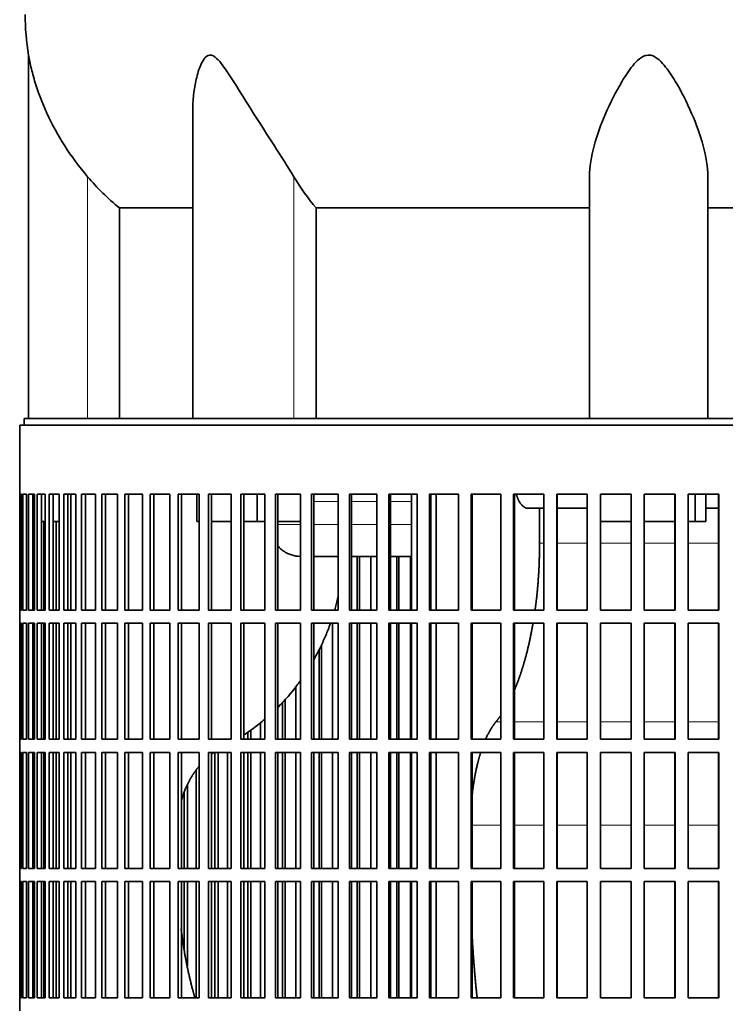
# Model space of a CAD drawing. Header units: millimetres. Extents: x 423 to 1315, y -1724 to 1594.
# Tile 19 of 28: x 938 to 1099, y -56 to 169. Entities that reach past the tile are written whole.
import ezdxf

# ---------------------------------------------------------------- set-up
doc = ezdxf.new("R2010")
doc.units = ezdxf.units.MM
for name, color, linetype in [('VSI344-454_FILTR', 7, 'Continuous'), ('VSI344-454_SUPPO', 7, 'Continuous'), ('VSI454_DIFFUSORE', 7, 'Continuous')]:
    doc.layers.add(name, color=color, linetype=linetype)

# ---------------------------------------------------------------- blocks, each defined once
blk = doc.blocks.new('SE3')
at = {"layer": 'VSI344-454_FILTR', "color": 7, "linetype": 'Continuous', "lineweight": 35}
for p, q in [((937.66, 76.61), (1214.63, 76.61)), ((937.66, 76.61), (937.66, 60.86)), ((937.67, 60.86), (937.66, 60.86)), ((937.67, 34.36), (937.67, 60.86)), ((937.72, 34.36), (937.72, 60.86)), ((937.72, 60.86), (938.09, 60.86)), ((938.09, 34.36), (938.09, 60.86)), ((938.35, 34.36), (938.35, 60.86)), ((938.35, 60.86), (939.2, 60.86)), ((939.2, 34.36), (939.2, 60.86)), ((939.67, 34.36), (939.67, 60.86)), ((939.67, 60.86), (941.01, 60.86)), ((940.65, 34.36), (940.65, 60.86)), ((941.01, 34.36), (941.01, 60.86)), ((941.68, 34.36), (941.68, 60.86)), ((941.68, 60.86), (943.5, 60.86)), ((942.65, 34.36), (942.65, 60.86)), ((943.5, 34.36), (943.5, 60.86)), ((944.38, 34.36), (944.38, 60.86)), ((944.38, 60.86), (946.67, 60.86)), ((945.32, 34.36), (945.32, 60.86)), ((946.67, 34.36), (946.67, 60.86)), ((947.74, 34.36), (947.74, 60.86)), ((947.74, 60.86), (950.48, 60.86)), ((948.66, 34.36), (948.66, 60.86)), ((950.48, 34.36), (950.48, 60.86)), ((951.74, 34.36), (951.74, 60.86)), ((951.74, 60.86), (954.94, 60.86)), ((952.64, 34.36), (952.64, 60.86)), ((954.94, 34.36), (954.94, 60.86)), ((956.38, 34.36), (956.38, 60.86)), ((956.38, 60.86), (960.01, 60.86)), ((957.24, 34.36), (957.24, 60.86)), ((960.01, 34.36), (960.01, 60.86)), ((961.63, 34.36), (961.63, 60.86)), ((961.63, 60.86), (965.67, 60.86)), ((962.45, 34.36), (962.45, 60.86)), ((965.67, 34.36), (965.67, 60.86)), ((967.46, 34.36), (967.46, 60.86)), ((967.46, 60.86), (971.89, 60.86)), ((968.24, 34.36), (968.24, 60.86)), ((971.89, 34.36), (971.89, 60.86)), ((973.85, 34.36), (973.85, 60.86)), ((973.85, 60.86), (978.64, 60.86)), ((974.58, 34.36), (974.58, 60.86)), ((978.64, 34.36), (978.64, 60.86)), ((980.75, 60.86), (985.9, 60.86)), ((980.75, 34.36), (980.75, 60.86)), ((981.43, 34.36), (981.43, 60.86)), ((985.9, 34.36), (985.9, 60.86)), ((988.15, 60.86), (993.62, 60.86)), ((988.15, 34.36), (988.15, 60.86)), ((988.78, 34.36), (988.78, 60.86)), ((993.62, 34.36), (993.62, 60.86)), ((996, 60.86), (1001.76, 60.86)), ((996, 34.36), (996, 60.86)), ((996.57, 34.36), (996.57, 60.86)), ((1001.76, 34.36), (1001.76, 60.86)), ((1004.26, 60.86), (1010.29, 60.86)), ((1004.26, 34.36), (1004.26, 60.86)), ((1004.78, 34.36), (1004.78, 60.86)), ((1010.29, 34.36), (1010.29, 60.86)), ((1012.9, 60.86), (1019.17, 60.86)), ((1012.9, 34.36), (1012.9, 60.86)), ((1013.35, 34.36), (1013.35, 60.86)), ((1019.17, 34.36), (1019.17, 60.86)), ((1021.87, 60.86), (1028.35, 60.86)), ((1021.87, 34.36), (1021.87, 60.86)), ((1022.26, 34.36), (1022.26, 60.86)), ((1028.35, 34.36), (1028.35, 60.86)), ((1031.13, 60.86), (1037.78, 60.86)), ((1031.13, 34.36), (1031.13, 60.86)), ((1031.46, 34.36), (1031.46, 60.86)), ((1037.78, 34.36), (1037.78, 60.86)), ((1040.64, 60.86), (1047.43, 60.86)), ((1040.64, 34.36), (1040.64, 60.86)), ((1040.89, 34.36), (1040.89, 60.86)), ((1047.43, 34.36), (1047.43, 60.86)), ((1050.34, 60.86), (1057.24, 60.86)), ((1050.34, 34.36), (1050.34, 60.86)), ((1050.53, 34.36), (1050.53, 60.86)), ((1057.24, 34.36), (1057.24, 60.86)), ((1060.19, 60.86), (1067.17, 60.86)), ((1060.19, 34.36), (1060.19, 60.86)), ((1060.31, 34.36), (1060.31, 60.86)), ((1067.17, 34.36), (1067.17, 60.86)), ((1070.14, 60.86), (1077.17, 60.86)), ((1070.14, 34.36), (1070.14, 60.86)), ((1070.19, 34.36), (1070.19, 60.86)), ((1077.17, 34.36), (1077.17, 60.86)), ((1080.15, 60.86), (1087.18, 60.86)), ((1080.15, 34.36), (1080.15, 60.86)), ((1087.17, 34.36), (1087.17, 60.86)), ((1087.18, 34.36), (1087.18, 60.86)), ((1090.16, 60.86), (1097.17, 60.86)), ((1090.16, 34.36), (1090.16, 60.86)), ((1097.08, 34.36), (1097.08, 60.86)), ((1097.17, 34.36), (1097.17, 60.86)), ((941.01, 34.36), (941.01, 54.61)), ((943.15, 34.36), (943.15, 54.61)), ((945.96, 34.36), (945.96, 54.61)), ((1014.69, 34.36), (1014.69, 46.61)), ((1015.17, 34.36), (1015.17, 46.61)), ((1017.77, 34.36), (1017.77, 46.61)), ((1023.72, 34.36), (1023.72, 46.61)), ((1024.15, 34.36), (1024.15, 46.61)), ((1026.83, 34.36), (1026.83, 46.61)), ((937.67, 34.36), (937.66, 34.36)), ((937.66, 34.36), (937.66, 31.36)), ((937.72, 34.36), (938.09, 34.36)), ((938.35, 34.36), (939.2, 34.36)), ((939.67, 34.36), (941.01, 34.36)), ((941.68, 34.36), (943.5, 34.36)), ((944.38, 34.36), (946.67, 34.36)), ((947.74, 34.36), (950.48, 34.36)), ((951.74, 34.36), (954.94, 34.36)), ((956.38, 34.36), (960.01, 34.36)), ((961.63, 34.36), (965.67, 34.36)), ((967.46, 34.36), (971.89, 34.36)), ((973.85, 34.36), (978.64, 34.36)), ((980.75, 34.36), (985.9, 34.36)), ((988.15, 34.36), (993.62, 34.36)), ((996, 34.36), (1001.76, 34.36)), ((1004.26, 34.36), (1010.29, 34.36)), ((1012.9, 34.36), (1019.17, 34.36)), ((1021.87, 34.36), (1028.35, 34.36)), ((1031.13, 34.36), (1037.78, 34.36)), ((1040.64, 34.36), (1047.43, 34.36)), ((1050.34, 34.36), (1057.24, 34.36)), ((1060.19, 34.36), (1067.17, 34.36)), ((1070.14, 34.36), (1077.17, 34.36)), ((1080.15, 34.36), (1087.18, 34.36)), ((1090.16, 34.36), (1097.17, 34.36)), ((937.67, 31.36), (937.66, 31.36)), ((937.67, 4.86), (937.67, 31.36)), ((937.72, 4.86), (937.72, 31.36)), ((937.72, 31.36), (938.09, 31.36)), ((938.09, 4.86), (938.09, 31.36)), ((938.35, 4.86), (938.35, 31.36)), ((938.35, 31.36), (939.2, 31.36)), ((939.2, 4.86), (939.2, 31.36)), ((939.67, 4.86), (939.67, 31.36)), ((939.67, 31.36), (941.01, 31.36)), ((940.65, 4.86), (940.65, 31.36)), ((941.01, 4.86), (941.01, 31.36)), ((941.01, 4.86), (941.01, 31.36)), ((941.68, 4.86), (941.68, 31.36)), ((941.68, 31.36), (943.5, 31.36)), ((942.65, 4.86), (942.65, 31.36)), ((943.15, 4.86), (943.15, 31.36)), ((943.5, 4.86), (943.5, 31.36)), ((944.38, 4.86), (944.38, 31.36)), ((944.38, 31.36), (946.67, 31.36)), ((945.32, 4.86), (945.32, 31.36)), ((945.96, 4.86), (945.96, 31.36)), ((946.67, 4.86), (946.67, 31.36)), ((947.74, 4.86), (947.74, 31.36)), ((947.74, 31.36), (950.48, 31.36)), ((948.66, 4.86), (948.66, 31.36)), ((950.48, 4.86), (950.48, 31.36)), ((951.74, 4.86), (951.74, 31.36)), ((951.74, 31.36), (954.94, 31.36)), ((952.64, 4.86), (952.64, 31.36)), ((954.94, 4.86), (954.94, 31.36)), ((956.38, 4.86), (956.38, 31.36)), ((956.38, 31.36), (960.01, 31.36)), ((957.24, 4.86), (957.24, 31.36)), ((960.01, 4.86), (960.01, 31.36)), ((961.63, 4.86), (961.63, 31.36)), ((961.63, 31.36), (965.67, 31.36)), ((962.45, 4.86), (962.45, 31.36)), ((965.67, 4.86), (965.67, 31.36)), ((967.46, 4.86), (967.46, 31.36)), ((967.46, 31.36), (971.89, 31.36)), ((968.24, 4.86), (968.24, 31.36)), ((971.89, 4.86), (971.89, 31.36)), ((973.85, 4.86), (973.85, 31.36)), ((973.85, 31.36), (978.64, 31.36)), ((974.58, 4.86), (974.58, 31.36)), ((978.64, 4.86), (978.64, 31.36)), ((980.75, 31.36), (985.9, 31.36)), ((980.75, 4.86), (980.75, 31.36)), ((981.43, 4.86), (981.43, 31.36)), ((985.9, 4.86), (985.9, 31.36)), ((988.15, 31.36), (993.62, 31.36)), ((988.15, 4.86), (988.15, 31.36)), ((988.78, 4.86), (988.78, 31.36)), ((993.62, 4.86), (993.62, 31.36)), ((996, 31.36), (1001.76, 31.36)), ((996, 4.86), (996, 31.36)), ((996.57, 4.86), (996.57, 31.36)), ((1001.76, 4.86), (1001.76, 31.36)), ((1004.26, 31.36), (1010.29, 31.36)), ((1004.26, 4.86), (1004.26, 31.36)), ((1004.78, 4.86), (1004.78, 31.36)), ((1009.02, 4.86), (1009.02, 31.36)), ((1010.29, 4.86), (1010.29, 31.36)), ((1012.9, 31.36), (1019.17, 31.36)), ((1012.9, 4.86), (1012.9, 31.36)), ((1013.35, 4.86), (1013.35, 31.36)), ((1014.69, 4.86), (1014.69, 31.36)), ((1015.17, 4.86), (1015.17, 31.36)), ((1017.77, 4.86), (1017.77, 31.36)), ((1019.17, 4.86), (1019.17, 31.36)), ((1021.87, 31.36), (1028.35, 31.36)), ((1021.87, 4.86), (1021.87, 31.36)), ((1022.26, 4.86), (1022.26, 31.36)), ((1023.72, 4.86), (1023.72, 31.36)), ((1024.15, 4.86), (1024.15, 31.36)), ((1026.83, 4.86), (1026.83, 31.36)), ((1028.35, 4.86), (1028.35, 31.36)), ((1031.13, 31.36), (1037.78, 31.36)), ((1031.13, 4.86), (1031.13, 31.36)), ((1031.46, 4.86), (1031.46, 31.36)), ((1037.78, 4.86), (1037.78, 31.36)), ((1040.64, 31.36), (1047.43, 31.36)), ((1040.64, 4.86), (1040.64, 31.36)), ((1040.89, 4.86), (1040.89, 31.36)), ((1047.43, 4.86), (1047.43, 31.36)), ((1050.34, 31.36), (1057.24, 31.36)), ((1050.34, 4.86), (1050.34, 31.36)), ((1050.53, 4.86), (1050.53, 31.36)), ((1057.24, 4.86), (1057.24, 31.36)), ((1060.19, 31.36), (1067.17, 31.36)), ((1060.19, 4.86), (1060.19, 31.36)), ((1060.31, 4.86), (1060.31, 31.36)), ((1067.17, 4.86), (1067.17, 31.36)), ((1070.14, 31.36), (1077.17, 31.36)), ((1070.14, 4.86), (1070.14, 31.36)), ((1070.19, 4.86), (1070.19, 31.36)), ((1077.17, 4.86), (1077.17, 31.36)), ((1080.15, 31.36), (1087.18, 31.36)), ((1080.15, 4.86), (1080.15, 31.36)), ((1087.17, 4.86), (1087.17, 31.36)), ((1087.18, 4.86), (1087.18, 31.36)), ((1090.16, 31.36), (1097.17, 31.36)), ((1090.16, 4.86), (1090.16, 31.36)), ((1097.08, 4.86), (1097.08, 31.36)), ((1097.17, 4.86), (1097.17, 31.36)), ((1005.98, 4.86), (1005.98, 25.31)), ((1006.53, 4.86), (1006.53, 26.42)), ((1000.63, 4.86), (1000.63, 16.81)), ((998.24, 4.86), (998.24, 13.97)), ((997.64, 4.86), (997.64, 13.34)), ((990.36, 4.86), (990.36, 6.93)), ((992.62, 4.86), (992.62, 8.66)), ((937.67, 4.86), (937.66, 4.86)), ((937.66, 4.86), (937.66, 1.86)), ((937.72, 4.86), (938.09, 4.86)), ((938.35, 4.86), (939.2, 4.86)), ((939.67, 4.86), (941.01, 4.86)), ((941.68, 4.86), (943.5, 4.86)), ((944.38, 4.86), (946.67, 4.86)), ((947.74, 4.86), (950.48, 4.86)), ((951.74, 4.86), (954.94, 4.86)), ((956.38, 4.86), (960.01, 4.86)), ((961.63, 4.86), (965.67, 4.86)), ((967.46, 4.86), (971.89, 4.86)), ((973.85, 4.86), (978.64, 4.86)), ((980.75, 4.86), (985.9, 4.86)), ((988.15, 4.86), (993.62, 4.86)), ((989.7, 4.86), (989.7, 6.49)), ((996, 4.86), (1001.76, 4.86)), ((1004.26, 4.86), (1010.29, 4.86)), ((1012.9, 4.86), (1019.17, 4.86)), ((1021.87, 4.86), (1028.35, 4.86)), ((1031.13, 4.86), (1037.78, 4.86)), ((1040.64, 4.86), (1047.43, 4.86)), ((1050.34, 4.86), (1057.24, 4.86)), ((1060.19, 4.86), (1067.17, 4.86)), ((1070.14, 4.86), (1077.17, 4.86)), ((1080.15, 4.86), (1087.18, 4.86)), ((1090.16, 4.86), (1097.17, 4.86)), ((937.67, 1.86), (937.66, 1.86)), ((937.67, -24.64), (937.67, 1.86)), ((937.72, -24.64), (937.72, 1.86)), ((937.72, 1.86), (938.09, 1.86)), ((938.09, -24.64), (938.09, 1.86)), ((938.35, -24.64), (938.35, 1.86)), ((938.35, 1.86), (939.2, 1.86)), ((939.2, -24.64), (939.2, 1.86)), ((939.67, -24.64), (939.67, 1.86)), ((939.67, 1.86), (941.01, 1.86)), ((940.65, -24.64), (940.65, 1.86)), ((941.01, -24.64), (941.01, 1.86)), ((941.01, -24.64), (941.01, 1.86)), ((941.68, -24.64), (941.68, 1.86)), ((941.68, 1.86), (943.5, 1.86)), ((942.65, -24.64), (942.65, 1.86)), ((943.15, -24.64), (943.15, 1.86)), ((943.5, -24.64), (943.5, 1.86)), ((944.38, -24.64), (944.38, 1.86)), ((944.38, 1.86), (946.67, 1.86)), ((945.32, -24.64), (945.32, 1.86)), ((945.96, -24.64), (945.96, 1.86)), ((946.67, -24.64), (946.67, 1.86)), ((947.74, -24.64), (947.74, 1.86)), ((947.74, 1.86), (950.48, 1.86)), ((948.66, -24.64), (948.66, 1.86)), ((950.48, -24.64), (950.48, 1.86)), ((951.74, -24.64), (951.74, 1.86)), ((951.74, 1.86), (954.94, 1.86)), ((952.64, -24.64), (952.64, 1.86)), ((954.94, -24.64), (954.94, 1.86)), ((956.38, -24.64), (956.38, 1.86)), ((956.38, 1.86), (960.01, 1.86)), ((957.24, -24.64), (957.24, 1.86)), ((960.01, -24.64), (960.01, 1.86)), ((961.63, -24.64), (961.63, 1.86)), ((961.63, 1.86), (965.67, 1.86)), ((962.45, -24.64), (962.45, 1.86)), ((965.67, -24.64), (965.67, 1.86)), ((967.46, -24.64), (967.46, 1.86)), ((967.46, 1.86), (971.89, 1.86)), ((968.24, -24.64), (968.24, 1.86)), ((971.89, -24.64), (971.89, 1.86)), ((973.85, -24.64), (973.85, 1.86)), ((973.85, 1.86), (978.64, 1.86)), ((974.58, -24.64), (974.58, 1.86)), ((978.64, -24.64), (978.64, 1.86)), ((980.75, 1.86), (985.9, 1.86)), ((980.75, -24.64), (980.75, 1.86)), ((981.43, -24.64), (981.43, 1.86)), ((982.21, -24.64), (982.21, 1.86)), ((982.92, -24.64), (982.92, 1.86)), ((985.05, -24.64), (985.05, 1.86)), ((985.9, -24.64), (985.9, 1.86)), ((988.15, 1.86), (993.62, 1.86)), ((988.15, -24.64), (988.15, 1.86)), ((988.78, -24.64), (988.78, 1.86)), ((989.7, -24.64), (989.7, 1.86)), ((990.36, -24.64), (990.36, 1.86)), ((992.62, -24.64), (992.62, 1.86)), ((993.62, -24.64), (993.62, 1.86)), ((996, 1.86), (1001.76, 1.86)), ((996, -24.64), (996, 1.86)), ((996.57, -24.64), (996.57, 1.86)), ((997.64, -24.64), (997.64, 1.86)), ((998.24, -24.64), (998.24, 1.86)), ((1000.63, -24.64), (1000.63, 1.86)), ((1001.76, -24.64), (1001.76, 1.86)), ((1004.26, 1.86), (1010.29, 1.86)), ((1004.26, -24.64), (1004.26, 1.86)), ((1004.78, -24.64), (1004.78, 1.86)), ((1005.98, -24.64), (1005.98, 1.86)), ((1006.53, -24.64), (1006.53, 1.86)), ((1009.02, -24.64), (1009.02, 1.86)), ((1010.29, -24.64), (1010.29, 1.86)), ((1012.9, 1.86), (1019.17, 1.86)), ((1012.9, -24.64), (1012.9, 1.86)), ((1013.35, -24.64), (1013.35, 1.86)), ((1014.69, -24.64), (1014.69, 1.86)), ((1015.17, -24.64), (1015.17, 1.86)), ((1017.77, -24.64), (1017.77, 1.86)), ((1019.17, -24.64), (1019.17, 1.86)), ((1021.87, 1.86), (1028.35, 1.86)), ((1021.87, -24.64), (1021.87, 1.86)), ((1022.26, -24.64), (1022.26, 1.86)), ((1023.72, -24.64), (1023.72, 1.86)), ((1024.15, -24.64), (1024.15, 1.86)), ((1026.83, -24.64), (1026.83, 1.86)), ((1028.35, -24.64), (1028.35, 1.86)), ((1031.13, 1.86), (1037.78, 1.86)), ((1031.13, -24.64), (1031.13, 1.86)), ((1031.46, -24.64), (1031.46, 1.86)), ((1037.78, -24.64), (1037.78, 1.86)), ((1040.64, 1.86), (1047.43, 1.86)), ((1040.64, -24.64), (1040.64, 1.86)), ((1040.89, -24.64), (1040.89, 1.86)), ((1047.43, -24.64), (1047.43, 1.86)), ((1050.34, 1.86), (1057.24, 1.86)), ((1050.34, -24.64), (1050.34, 1.86)), ((1050.53, -24.64), (1050.53, 1.86)), ((1057.24, -24.64), (1057.24, 1.86)), ((1060.19, 1.86), (1067.17, 1.86)), ((1060.19, -24.64), (1060.19, 1.86)), ((1060.31, -24.64), (1060.31, 1.86)), ((1067.17, -24.64), (1067.17, 1.86)), ((1070.14, 1.86), (1077.17, 1.86)), ((1070.14, -24.64), (1070.14, 1.86)), ((1070.19, -24.64), (1070.19, 1.86)), ((1077.17, -24.64), (1077.17, 1.86)), ((1080.15, 1.86), (1087.18, 1.86)), ((1080.15, -24.64), (1080.15, 1.86)), ((1087.17, -24.64), (1087.17, 1.86)), ((1087.18, -24.64), (1087.18, 1.86)), ((1090.16, 1.86), (1097.17, 1.86)), ((1090.16, -24.64), (1090.16, 1.86)), ((1097.08, -24.64), (1097.08, 1.86)), ((1097.17, -24.64), (1097.17, 1.86)), ((977.94, -24.64), (977.94, -2.18)), ((975.96, -24.64), (975.96, -5.47)), ((975.2, -24.64), (975.2, -7.22)), ((937.67, -24.64), (937.66, -24.64)), ((937.66, -24.64), (937.66, -27.64)), ((937.72, -24.64), (938.09, -24.64)), ((938.35, -24.64), (939.2, -24.64)), ((939.67, -24.64), (941.01, -24.64)), ((941.68, -24.64), (943.5, -24.64)), ((944.38, -24.64), (946.67, -24.64)), ((947.74, -24.64), (950.48, -24.64)), ((951.74, -24.64), (954.94, -24.64)), ((956.38, -24.64), (960.01, -24.64)), ((961.63, -24.64), (965.67, -24.64)), ((967.46, -24.64), (971.89, -24.64)), ((973.85, -24.64), (978.64, -24.64)), ((980.75, -24.64), (985.9, -24.64)), ((988.15, -24.64), (993.62, -24.64)), ((996, -24.64), (1001.76, -24.64)), ((1004.26, -24.64), (1010.29, -24.64)), ((1012.9, -24.64), (1019.17, -24.64)), ((1021.87, -24.64), (1028.35, -24.64)), ((1031.13, -24.64), (1037.78, -24.64)), ((1040.64, -24.64), (1047.43, -24.64)), ((1050.34, -24.64), (1057.24, -24.64)), ((1060.19, -24.64), (1067.17, -24.64)), ((1070.14, -24.64), (1077.17, -24.64)), ((1080.15, -24.64), (1087.18, -24.64)), ((1090.16, -24.64), (1097.17, -24.64)), ((937.67, -27.64), (937.66, -27.64)), ((937.67, -54.14), (937.67, -27.64)), ((937.72, -54.14), (937.72, -27.64)), ((937.72, -27.64), (938.09, -27.64)), ((938.09, -54.14), (938.09, -27.64)), ((938.35, -54.14), (938.35, -27.64)), ((938.35, -27.64), (939.2, -27.64)), ((939.2, -54.14), (939.2, -27.64)), ((939.67, -54.14), (939.67, -27.64)), ((939.67, -27.64), (941.01, -27.64)), ((940.65, -54.14), (940.65, -27.64)), ((941.01, -54.14), (941.01, -27.64)), ((941.01, -54.14), (941.01, -27.64)), ((941.68, -54.14), (941.68, -27.64)), ((941.68, -27.64), (943.5, -27.64)), ((942.65, -54.14), (942.65, -27.64)), ((943.15, -54.14), (943.15, -27.64)), ((943.5, -54.14), (943.5, -27.64)), ((944.38, -54.14), (944.38, -27.64)), ((944.38, -27.64), (946.67, -27.64)), ((945.32, -54.14), (945.32, -27.64)), ((945.96, -54.14), (945.96, -27.64)), ((946.67, -54.14), (946.67, -27.64)), ((947.74, -54.14), (947.74, -27.64)), ((947.74, -27.64), (950.48, -27.64)), ((948.66, -54.14), (948.66, -27.64)), ((950.48, -54.14), (950.48, -27.64)), ((951.74, -54.14), (951.74, -27.64)), ((951.74, -27.64), (954.94, -27.64)), ((952.64, -54.14), (952.64, -27.64)), ((954.94, -54.14), (954.94, -27.64)), ((956.38, -54.14), (956.38, -27.64)), ((956.38, -27.64), (960.01, -27.64)), ((957.24, -54.14), (957.24, -27.64)), ((960.01, -54.14), (960.01, -27.64)), ((961.63, -54.14), (961.63, -27.64)), ((961.63, -27.64), (965.67, -27.64)), ((962.45, -54.14), (962.45, -27.64)), ((965.67, -54.14), (965.67, -27.64)), ((967.46, -54.14), (967.46, -27.64)), ((967.46, -27.64), (971.89, -27.64)), ((968.24, -54.14), (968.24, -27.64)), ((971.89, -54.14), (971.89, -27.64)), ((973.85, -54.14), (973.85, -27.64)), ((973.85, -27.64), (978.64, -27.64)), ((974.58, -54.14), (974.58, -27.64)), ((975.2, -43.22), (975.2, -27.64)), ((975.96, -46.98), (975.96, -27.64)), ((977.94, -54.14), (977.94, -27.64)), ((978.64, -54.14), (978.64, -27.64)), ((980.75, -27.64), (985.9, -27.64)), ((980.75, -54.14), (980.75, -27.64)), ((981.43, -54.14), (981.43, -27.64)), ((982.21, -54.14), (982.21, -27.64)), ((982.92, -54.14), (982.92, -27.64)), ((985.05, -54.14), (985.05, -27.64)), ((985.9, -54.14), (985.9, -27.64)), ((988.15, -27.64), (993.62, -27.64)), ((988.15, -54.14), (988.15, -27.64)), ((988.78, -54.14), (988.78, -27.64)), ((989.7, -54.14), (989.7, -27.64)), ((990.36, -54.14), (990.36, -27.64)), ((992.62, -54.14), (992.62, -27.64)), ((993.62, -54.14), (993.62, -27.64)), ((996, -27.64), (1001.76, -27.64)), ((996, -54.14), (996, -27.64)), ((996.57, -54.14), (996.57, -27.64)), ((997.64, -54.14), (997.64, -27.64)), ((998.24, -54.14), (998.24, -27.64)), ((1000.63, -54.14), (1000.63, -27.64)), ((1001.76, -54.14), (1001.76, -27.64)), ((1004.26, -27.64), (1010.29, -27.64)), ((1004.26, -54.14), (1004.26, -27.64)), ((1004.78, -54.14), (1004.78, -27.64)), ((1005.98, -54.14), (1005.98, -27.64)), ((1006.53, -54.14), (1006.53, -27.64)), ((1009.02, -54.14), (1009.02, -27.64)), ((1010.29, -54.14), (1010.29, -27.64)), ((1012.9, -27.64), (1019.17, -27.64)), ((1012.9, -54.14), (1012.9, -27.64)), ((1013.35, -54.14), (1013.35, -27.64)), ((1014.69, -54.14), (1014.69, -27.64)), ((1015.17, -54.14), (1015.17, -27.64)), ((1017.77, -54.14), (1017.77, -27.64)), ((1019.17, -54.14), (1019.17, -27.64)), ((1021.87, -27.64), (1028.35, -27.64)), ((1021.87, -54.14), (1021.87, -27.64)), ((1022.26, -54.14), (1022.26, -27.64)), ((1023.72, -54.14), (1023.72, -27.64)), ((1024.15, -54.14), (1024.15, -27.64)), ((1026.83, -54.14), (1026.83, -27.64)), ((1028.35, -54.14), (1028.35, -27.64)), ((1031.13, -27.64), (1037.78, -27.64)), ((1031.13, -54.14), (1031.13, -27.64)), ((1031.46, -54.14), (1031.46, -27.64)), ((1037.78, -54.14), (1037.78, -27.64)), ((1040.64, -27.64), (1047.43, -27.64)), ((1040.64, -54.14), (1040.64, -27.64)), ((1040.89, -54.14), (1040.89, -27.64)), ((1047.43, -54.14), (1047.43, -27.64)), ((1050.34, -27.64), (1057.24, -27.64)), ((1050.34, -54.14), (1050.34, -27.64)), ((1050.53, -54.14), (1050.53, -27.64)), ((1057.24, -54.14), (1057.24, -27.64)), ((1060.19, -27.64), (1067.17, -27.64)), ((1060.19, -54.14), (1060.19, -27.64)), ((1060.31, -54.14), (1060.31, -27.64)), ((1067.17, -54.14), (1067.17, -27.64)), ((1070.14, -27.64), (1077.17, -27.64)), ((1070.14, -54.14), (1070.14, -27.64)), ((1070.19, -54.14), (1070.19, -27.64)), ((1077.17, -54.14), (1077.17, -27.64)), ((1080.15, -27.64), (1087.18, -27.64)), ((1080.15, -54.14), (1080.15, -27.64)), ((1087.17, -54.14), (1087.17, -27.64)), ((1087.18, -54.14), (1087.18, -27.64)), ((1090.16, -27.64), (1097.17, -27.64)), ((1090.16, -54.14), (1090.16, -27.64)), ((1097.08, -54.14), (1097.08, -27.64)), ((1097.17, -54.14), (1097.17, -27.64)), ((937.67, -54.14), (937.66, -54.14)), ((937.66, -54.14), (937.66, -57.14)), ((937.72, -54.14), (938.09, -54.14)), ((938.35, -54.14), (939.2, -54.14)), ((939.67, -54.14), (941.01, -54.14)), ((941.68, -54.14), (943.5, -54.14)), ((944.38, -54.14), (946.67, -54.14)), ((947.74, -54.14), (950.48, -54.14)), ((951.74, -54.14), (954.94, -54.14)), ((956.38, -54.14), (960.01, -54.14)), ((961.63, -54.14), (965.67, -54.14)), ((967.46, -54.14), (971.89, -54.14)), ((973.85, -54.14), (978.64, -54.14)), ((980.75, -54.14), (985.9, -54.14)), ((988.15, -54.14), (993.62, -54.14)), ((996, -54.14), (1001.76, -54.14)), ((1004.26, -54.14), (1010.29, -54.14)), ((1012.9, -54.14), (1019.17, -54.14)), ((1021.87, -54.14), (1028.35, -54.14)), ((1031.13, -54.14), (1037.78, -54.14)), ((1040.64, -54.14), (1047.43, -54.14)), ((1050.34, -54.14), (1057.24, -54.14)), ((1060.19, -54.14), (1067.17, -54.14)), ((1070.14, -54.14), (1077.17, -54.14)), ((1080.15, -54.14), (1087.18, -54.14)), ((1090.16, -54.14), (1097.17, -54.14))]:
    blk.add_line(p, q, dxfattribs=at)
at = {"layer": 'VSI344-454_SUPPO', "color": 7, "linetype": 'Continuous', "lineweight": 35}
for p, q in [((938.66, 76.61), (938.66, 78.11)), ((938.66, 78.11), (1215.43, 78.11)), ((949.32, 34.36), (949.32, 60.86)), ((978.09, 54.61), (978.09, 60.86)), ((991.86, 54.61), (991.86, 60.86)), ((1027.09, 34.36), (1027.09, 60.86)), ((1032.69, 34.36), (1032.69, 60.86)), ((1091.78, 54.61), (1091.78, 60.86)), ((1094.18, 54.61), (1094.18, 60.86)), ((1057.24, 57.61), (1053.58, 57.61)), ((1056.27, 49.61), (1056.27, 57.61)), ((1067.17, 57.61), (1060.31, 57.61)), ((1097.08, 57.61), (1094.18, 57.61)), ((940.65, 54.61), (941.01, 54.61)), ((942.65, 54.61), (943.5, 54.61)), ((945.32, 54.61), (946.67, 54.61)), ((978.09, 54.61), (978.64, 54.61)), ((981.43, 54.61), (985.9, 54.61)), ((988.78, 54.61), (991.86, 54.61)), ((991.86, 54.61), (993.62, 54.61)), ((996.57, 54.61), (1001.76, 54.61)), ((1070.19, 54.61), (1077.17, 54.61)), ((1080.15, 54.61), (1087.17, 54.61)), ((1090.16, 54.61), (1091.78, 54.61)), ((1091.78, 54.61), (1094.18, 54.61)), ((1004.78, 46.61), (1010.29, 46.61)), ((1013.35, 46.61), (1019.17, 46.61)), ((1022.26, 46.61), (1027.09, 46.61)), ((949.32, 4.86), (949.32, 31.36)), ((1027.09, 4.86), (1027.09, 31.36)), ((1032.69, 4.86), (1032.69, 31.36)), ((949.32, -24.64), (949.32, 1.86)), ((1027.09, -24.64), (1027.09, 1.86)), ((1032.69, -24.64), (1032.69, 1.86)), ((949.32, -54.14), (949.32, -27.64)), ((1027.09, -54.14), (1027.09, -27.64)), ((1032.69, -54.14), (1032.69, -27.64))]:
    blk.add_line(p, q, dxfattribs=at)
at = {"layer": 'VSI344-454_SUPPO', "color": 4, "linetype": 'Continuous', "lineweight": 9}
for p, q in [((1010.29, 59.13), (1004.78, 59.13)), ((1019.17, 59.13), (1013.35, 59.13)), ((1027.09, 59.13), (1022.26, 59.13)), ((996.57, 53.91), (1001.76, 53.91)), ((1004.78, 53.91), (1010.29, 53.91)), ((1013.35, 53.91), (1019.17, 53.91)), ((1022.26, 53.91), (1027.09, 53.91)), ((1056.27, 49.61), (1057.24, 49.61)), ((1060.31, 49.61), (1067.17, 49.61)), ((1070.19, 49.61), (1077.17, 49.61)), ((1080.15, 49.61), (1087.17, 49.61)), ((1090.16, 49.61), (1097.08, 49.61)), ((1046.3, 8.82), (1047.43, 8.82)), ((1050.53, 8.82), (1057.24, 8.82)), ((1060.31, 8.82), (1067.17, 8.82)), ((1070.19, 8.82), (1077.17, 8.82)), ((1080.15, 8.82), (1087.17, 8.82)), ((1090.16, 8.82), (1097.08, 8.82)), ((1040.89, -14.74), (1047.43, -14.74)), ((1050.53, -14.74), (1057.24, -14.74)), ((1060.31, -14.74), (1067.17, -14.74)), ((1070.19, -14.74), (1077.17, -14.74)), ((1080.15, -14.74), (1087.17, -14.74)), ((1090.16, -14.74), (1097.08, -14.74))]:
    blk.add_line(p, q, dxfattribs=at)
at = {"layer": 'VSI344-454_SUPPO', "color": 7, "linetype": 'Continuous', "lineweight": 35}
for points, degree, knots in [([(1050.93, 60.85), (1050.93, 60.85), (1050.96, 60.76), (1051.01, 60.6), (1051.09, 60.37), (1051.18, 60.15), (1051.27, 59.93), (1051.37, 59.69), (1051.49, 59.44), (1051.64, 59.17), (1051.79, 58.91), (1051.95, 58.67), (1052.13, 58.44), (1052.31, 58.24), (1052.5, 58.06), (1052.7, 57.9), (1052.91, 57.77), (1053.13, 57.68), (1053.35, 57.62), (1053.51, 57.61), (1053.58, 57.61)], 3, [0.3484291, 0.3484291, 0.3484291, 0.3484291, 0.3502935, 0.3759894, 0.4017757, 0.4276525, 0.4536199, 0.4796779, 0.5164483, 0.5544168, 0.5935835, 0.6339485, 0.6755117, 0.7182732, 0.7622329, 0.8073906, 0.8537464, 0.9013, 0.9500512, 1, 1, 1, 1]), ([(1055.24, 34.32), (1055.43, 35.65), (1055.58, 37.01), (1055.92, 40.07), (1056.1, 43.24), (1056.27, 46.41), (1056.27, 49.61)], 2, [0.6946638, 0.6946638, 0.6946638, 0.75, 0.75, 0.875, 0.875, 1, 1, 1]), ([(996.51, 49.02), (996.51, 49.02), (996.73, 48.78), (997.18, 48.34), (997.93, 47.77), (998.76, 47.29), (1000.01, 46.78), (1001.05, 46.62), (1001.76, 46.61)], 3, [0.2627974, 0.2627974, 0.2627974, 0.2627974, 0.2631364, 0.3099596, 0.3576304, 0.4061488, 0.4555148, 0.5652048, 0.5652048, 0.5652048, 0.5652048]), ([(1010.36, 37.61), (1010.36, 37.59), (1010.16, 36.72), (1009.89, 35.63), (1009.59, 34.58), (1009.53, 34.36)], 3, [0.20939159, 0.20939159, 0.20939159, 0.20939159, 0.21029258, 0.25575259, 0.26772218, 0.26772218, 0.26772218, 0.26772218]), ([(1008.56, 31.35), (1008.39, 30.86), (1007.88, 29.49), (1006.95, 27.28), (1005.86, 25), (1005.1, 23.6), (1004.79, 23.05)], 3, [0.3227065, 0.3227065, 0.3227065, 0.3227065, 0.350074, 0.3989353, 0.4489304, 0.4829363, 0.4829363, 0.4829363, 0.4829363]), ([(1050.54, 16.12), (1051.37, 18.07), (1052.11, 20.3), (1052.9, 22.72), (1053.56, 25.42), (1054.22, 28.12), (1054.73, 31.02), (1054.76, 31.19), (1054.78, 31.35)], 2, [0.2602896, 0.2602896, 0.2602896, 0.375, 0.375, 0.5, 0.5, 0.625, 0.625, 0.6319131, 0.6319131, 0.6319131]), ([(1001.78, 18.33), (1001.52, 17.97), (999.93, 15.8), (998.17, 13.78), (996.6, 12.21)], 3, [0.5820331, 0.5820331, 0.5820331, 0.5820331, 0.6055217, 0.7255565, 0.7255565, 0.7255565, 0.7255565]), ([(993.64, 9.48), (993.21, 9.11), (991.8, 7.95), (990.16, 6.77), (988.96, 5.97), (988.79, 5.86)], 3, [0.7982019, 0.7982019, 0.7982019, 0.7982019, 0.8292841, 0.897392, 0.9085779, 0.9085779, 0.9085779, 0.9085779]), ([(1040.88, -8.07), (1040.91, -7.78), (1040.94, -7.48), (1041.34, -3.91), (1042.11, -0.78), (1042.45, 0.61), (1042.85, 1.87)], 2, [0.2294074, 0.2294074, 0.2294074, 0.25, 0.25, 0.5, 0.5, 0.6111069, 0.6111069, 0.6111069]), ([(974.57, -9.05), (975.32, -6.33), (976.69, -4), (977.54, -2.55), (978.62, -1.28)], 2, [0.2553084, 0.2553084, 0.2553084, 0.5, 0.5, 0.6516471, 0.6516471, 0.6516471]), ([(977.62, -54.16), (977.39, -53.34), (977.17, -52.51), (975.49, -46.19), (974.65, -39.67), (974.57, -39.05), (974.49, -38.42)], 2, [0.4670759, 0.4670759, 0.4670759, 0.5, 0.5, 0.75, 0.75, 0.774031, 0.774031, 0.774031]), ([(1042.03, -54.14), (1041.29, -47.44), (1040.92, -40.51), (1040.89, -39.89), (1040.86, -39.28)], 2, [0.5003121, 0.5003121, 0.5003121, 0.75, 0.75, 0.7721704, 0.7721704, 0.7721704])]:
    blk.add_open_spline(points, degree=degree, knots=knots, dxfattribs=at)
for points in [[(1046.3, 8.82), (1046.89, 9.53), (1047.45, 10.36)], [(1043.97, 4.86), (1045.03, 7.27), (1046.3, 8.82)], [(981.41, 1.43), (981.7, 1.66), (981.99, 1.87)]]:
    blk.add_open_spline(points, degree=2, dxfattribs=at)
at = {"layer": 'VSI454_DIFFUSORE', "color": 7, "linetype": 'Continuous', "lineweight": 35}
for p, q in [((939.66, 161.08), (939.66, 78.11)), ((977.15, 148.38), (977.15, 78.11)), ((1067.66, 78.11), (1067.66, 133.32)), ((1094.66, 78.11), (1094.66, 133.32)), ((960.41, 126.17), (977.15, 126.17)), ((960.41, 78.11), (960.41, 126.17)), ((1005.33, 126.17), (1067.66, 126.17)), ((1005.33, 78.11), (1005.33, 126.17)), ((1094.66, 126.17), (1157, 126.17))]:
    blk.add_line(p, q, dxfattribs=at)
at = {"layer": 'VSI454_DIFFUSORE', "color": 4, "linetype": 'Continuous', "lineweight": 9}
for p, q in [((953.16, 78.11), (953.16, 133.32)), ((1000.2, 78.11), (1000.2, 133.32))]:
    blk.add_line(p, q, dxfattribs=at)
at = {"layer": 'VSI454_DIFFUSORE', "color": 7, "linetype": 'Continuous', "lineweight": 35}
blk.add_arc((996.33, 170.35), 57.42, 180, 189.2923, dxfattribs=at)
for points, knots in [([(953.16, 133.32), (951.23, 135.59), (949.49, 137.94), (946.38, 142.81), (945.02, 145.31), (942.74, 150.27), (941.8, 152.77), (940.69, 156.47), (940.38, 157.7), (940, 159.38), (939.89, 159.92), (939.76, 160.57), (939.72, 160.77), (939.67, 161.01), (939.66, 161.08), (939.66, 161.08)], [0, 0, 0, 0, 0.125, 0.125, 0.25, 0.25, 0.375, 0.375, 0.4375, 0.4375, 0.46875, 0.46875, 0.484375, 0.484375, 0.4979292, 0.4979292, 0.4979292, 0.4979292]), ([(1000.2, 133.32), (998.83, 135.59), (997.33, 137.94), (994.21, 142.79), (992.6, 145.29), (989.47, 150.24), (987.93, 152.73), (985.57, 156.43), (984.78, 157.66), (983.52, 159.34), (983.08, 159.87), (982.36, 160.54), (982.11, 160.74), (981.58, 161.02), (981.3, 161.1), (980.52, 161.05), (980.08, 160.67), (979.39, 159.76), (979.13, 159.22), (978.42, 157.52), (978.09, 156.31), (977.37, 152.89), (977.15, 150.62), (977.15, 148.38)], [0, 0, 0, 0, 0.125, 0.125, 0.25, 0.25, 0.375, 0.375, 0.4375, 0.4375, 0.46875, 0.46875, 0.484375, 0.484375, 0.5, 0.5, 0.53125, 0.53125, 0.5625, 0.5625, 0.625, 0.625, 0.7380464, 0.7380464, 0.7380464, 0.7380464]), ([(1094.66, 133.32), (1094.66, 135.59), (1094.26, 137.94), (1092.96, 142.79), (1092.05, 145.29), (1089.9, 150.24), (1088.66, 152.73), (1086.43, 156.43), (1085.63, 157.66), (1084.23, 159.34), (1083.72, 159.87), (1082.83, 160.54), (1082.51, 160.74), (1081.82, 161.02), (1081.44, 161.1), (1080.33, 161.05), (1079.64, 160.67), (1078.48, 159.76), (1077.99, 159.22), (1076.6, 157.52), (1075.82, 156.31), (1073.63, 152.66), (1072.38, 150.14), (1070.24, 145.19), (1069.35, 142.76), (1068.07, 137.96), (1067.66, 135.58), (1067.66, 133.32)], [0, 0, 0, 0, 0.125, 0.125, 0.25, 0.25, 0.375, 0.375, 0.4375, 0.4375, 0.46875, 0.46875, 0.484375, 0.484375, 0.5, 0.5, 0.53125, 0.53125, 0.5625, 0.5625, 0.625, 0.625, 0.75, 0.75, 0.875, 0.875, 1, 1, 1, 1])]:
    blk.add_open_spline(points, degree=3, knots=knots, dxfattribs=at)
for points in [[(960.41, 126.17), (957.79, 128.34), (955.37, 130.72), (953.16, 133.32)], [(1005.33, 126.17), (1003.47, 128.34), (1001.76, 130.72), (1000.2, 133.32)]]:
    blk.add_open_spline(points, degree=3, dxfattribs=at)

msp = doc.modelspace()

# ---------------------------------------------------------------- block references
msp.add_blockref('SE3', (0, 0))

doc.saveas('drawing.dxf')
